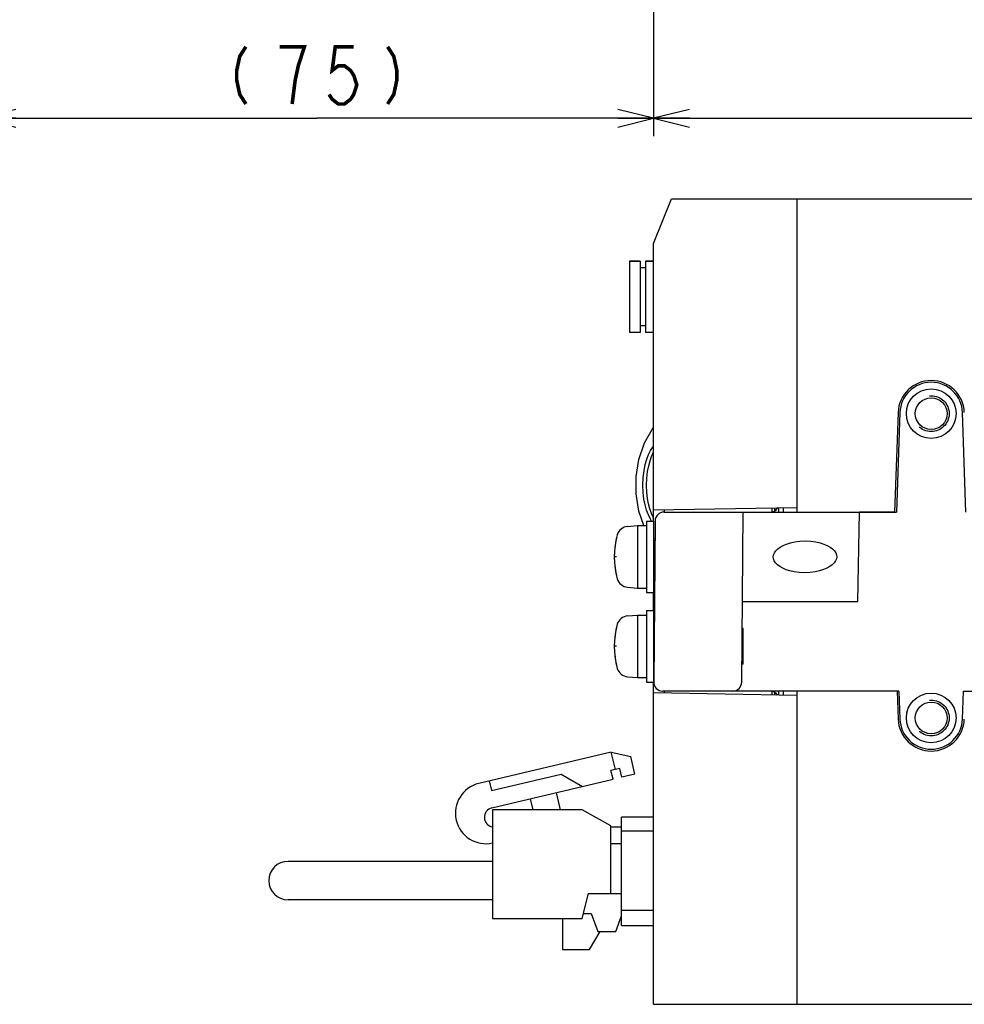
# Model space of a CAD drawing. Extents: x 0 to 816, y 0 to 569.
# Tile 12 of 22: x 532 to 638, y 125 to 235. Entities that reach past the tile are written whole.
import ezdxf

# ---------------------------------------------------------------- set-up
doc = ezdxf.new("R2010")
doc.units = 0
doc.header["$LTSCALE"] = 46.2
doc.linetypes.add('HIDDEN', pattern=[0.2, 0.1, -0.1])
doc.layers.get('0').update_dxf_attribs({"linetype": 'CONTINUOUS'})
for name, color, linetype in [('ALL_AXIS', 7, 'CONTINUOUS'), ('ALL_CURVE', 7, 'CONTINUOUS'), ('ALL_FEATURES', 7, 'CONTINUOUS'), ('DEFAULT_2', 8, 'HIDDEN')]:
    doc.layers.add(name, color=color, linetype=linetype)
doc.dimstyles.get("Standard").update_dxf_attribs({"dimtxt": 2.5, "dimasz": 2.5, "dimexe": 1.25, "dimexo": 0.625, "dimtad": 1, "dimcen": 2.5, "dimazin": 3, "dimtfac": 1, "dimtmove": 0, "dimatfit": 3})

# ---------------------------------------------------------------- blocks, each defined once
blk = doc.blocks.new('_OPEN')
at = {"color": 0, "linetype": 'BYBLOCK'}
for p, q in [((0, 0), (-1, 0.25)), ((-1, -0.25), (0, 0)), ((-1, 0), (0, 0))]:
    blk.add_line(p, q, dxfattribs=at)
blk = doc.blocks.new('*D3')
at = {"color": 2, "linetype": 'CONTINUOUS'}
for p, q in [((603.125, 265), (603.125, 222)), ((783.125, 265), (783.125, 222)), ((603.125, 224), (693.125, 224)), ((783.125, 224), (693.125, 224))]:
    blk.add_line(p, q, dxfattribs=at)
at = {"color": 2, "linetype": 'CONTINUOUS', "xscale": 4, "yscale": 4, "zscale": 4, "rotation": 180}
blk.add_blockref('_OPEN', (603.125, 224), dxfattribs=at)
at = {"color": 2, "linetype": 'CONTINUOUS', "xscale": 4, "yscale": 4, "zscale": 4}
blk.add_blockref('_OPEN', (783.125, 224), dxfattribs=at)
blk = doc.blocks.new('*D4')
at = {"color": 2, "linetype": 'CONTINUOUS'}
for p, q in [((603.125, 265), (603.125, 222)), ((527.875, 235.5), (527.875, 222)), ((527.875, 224), (565.5, 224)), ((603.125, 224), (565.5, 224))]:
    blk.add_line(p, q, dxfattribs=at)
at = {"color": 2, "linetype": 'CONTINUOUS', "xscale": 4, "yscale": 4, "zscale": 4, "rotation": 180}
blk.add_blockref('_OPEN', (527.875, 224), dxfattribs=at)
at = {"color": 2, "linetype": 'CONTINUOUS', "xscale": 4, "yscale": 4, "zscale": 4}
blk.add_blockref('_OPEN', (603.125, 224), dxfattribs=at)

msp = doc.modelspace()

# ---------------------------------------------------------------- linework, layer by layer
at = {"color": 7, "linetype": 'CONTINUOUS'}
for p, q in [((613.125, 163), (613.125, 167)), ((616.887, 159.661), (616.887, 159.56))]:
    msp.add_line(p, q, dxfattribs=at)
at = {"color": 2, "linetype": 'CONTINUOUS', "const_width": 0.4}
for points in [[(557.588, 232), (556.9, 230.933), (556.556, 229.333), (556.556, 228.267), (556.9, 226.667), (557.588, 225.6)], [(562.748, 225.6), (563.092, 228.267), (563.436, 229.867), (563.78, 230.933), (564.124, 232), (561.372, 232)], [(569.628, 232), (567.564, 232), (567.22, 229.333), (567.908, 229.867), (568.596, 229.867), (569.284, 229.333), (569.628, 228.8), (569.972, 227.733), (569.628, 226.667), (569.284, 226.133), (568.596, 225.6), (567.908, 225.6), (567.22, 226.133), (566.876, 226.667)], [(573.412, 232), (574.1, 230.933), (574.444, 229.333), (574.444, 228.267), (574.1, 226.667), (573.412, 225.6)]]:
    msp.add_lwpolyline(points, dxfattribs=at)
at = {"layer": 'ALL_AXIS', "color": 7, "linetype": 'CONTINUOUS'}
for p, q in [((600.425, 208.05), (600.425, 200.05)), ((600.425, 208.05), (601.625, 208.05)), ((602.225, 208.05), (603.125, 208.05)), ((630.427, 191.129), (630.039, 180)), ((630.039, 180), (626.125, 180)), ((600.206, 178.402), (601.325, 178.5)), ((601.325, 178.5), (601.325, 171.5)), ((601.325, 178.5), (602.325, 178.5)), ((602.325, 179), (602.325, 171)), ((602.325, 179), (603.125, 179)), ((603.125, 179), (603.125, 171)), ((603.125, 176.773), (603.271, 176.773)), ((603.125, 173.227), (603.24, 173.227)), ((600.206, 171.598), (601.325, 171.5)), ((601.325, 171.5), (602.325, 171.5)), ((602.325, 171), (603.125, 171)), ((600.206, 168.402), (601.325, 168.5)), ((601.325, 168.5), (601.325, 161.5)), ((601.325, 168.5), (602.325, 168.5)), ((602.325, 169), (602.325, 161)), ((602.325, 169), (603.125, 169)), ((603.125, 169), (603.125, 161.009)), ((603.125, 166.773), (603.184, 166.773)), ((603.125, 163.227), (603.153, 163.227)), ((600.206, 161.598), (601.325, 161.5)), ((601.325, 161.5), (602.325, 161.5)), ((602.325, 161), (603.125, 161)), ((585.145, 146.725), (585.145, 134.575)), ((595.145, 146.725), (585.145, 146.725)), ((598.345, 144.925), (595.145, 146.725)), ((595.145, 134.575), (595.845, 137.375)), ((585.145, 134.575), (595.145, 134.575)), ((592.945, 134.575), (592.945, 131.125)), ((592.945, 131.125), (595.945, 131.125))]:
    msp.add_line(p, q, dxfattribs=at)
for points in [[(619.993, 173.227), (619.379, 173.254), (618.831, 173.326), (618.345, 173.432), (617.915, 173.566), (617.54, 173.725), (617.218, 173.905), (616.95, 174.105), (616.739, 174.321), (616.59, 174.55), (616.506, 174.779), (616.482, 175.001), (616.515, 175.223), (616.608, 175.452), (616.765, 175.678), (616.983, 175.893), (617.256, 176.092), (617.582, 176.272), (617.962, 176.431), (618.397, 176.566), (618.889, 176.673), (619.442, 176.745), (620.062, 176.773)], [(620.062, 176.773), (620.676, 176.746), (621.223, 176.674), (621.71, 176.568), (622.14, 176.434), (622.515, 176.275), (622.837, 176.095), (623.105, 175.895), (623.316, 175.679), (623.465, 175.45), (623.549, 175.221), (623.572, 174.999), (623.54, 174.777), (623.447, 174.548), (623.289, 174.322), (623.072, 174.107), (622.799, 173.908), (622.472, 173.728), (622.092, 173.569), (621.658, 173.434), (621.166, 173.327), (620.613, 173.255), (619.993, 173.227)]]:
    msp.add_lwpolyline(points, dxfattribs=at)
for centre, radius, start, end in [((634.125, 191), 3.7, 2, 178), ((600.319, 177.107), 1.3, 95, 164.11915), ((607.725, 175), 9, 164.11915, 195.88085), ((600.319, 172.893), 1.3, 195.88085, 265), ((600.319, 167.107), 1.3, 95, 164.11915), ((607.725, 165), 9, 164.11915, 195.88085), ((600.319, 162.893), 1.3, 195.88085, 265), ((584.402, 146.358), 3.415, 103.36311, 282.56929), ((585.298, 145.889), 1.078, 103.36311, 261.15427)]:
    msp.add_arc(centre, radius, start, end, dxfattribs=at)
at = {"layer": 'ALL_CURVE', "color": 40, "linetype": 'CONTINUOUS'}
for p, q in [((598.973, 175), (598.725, 175)), ((598.973, 165), (598.725, 165))]:
    msp.add_line(p, q, dxfattribs=at)
for centre in [(607.725, 175), (607.725, 165)]:
    msp.add_arc(centre, 9, 166.5066, 193.4934, dxfattribs=at)
at = {"layer": 'ALL_FEATURES', "color": 7, "linetype": 'CONTINUOUS'}
for p, q in [((603.125, 210), (605.125, 215)), ((605.125, 215), (778.125, 215)), ((619.125, 215), (619.125, 180)), ((603.125, 179), (603.125, 210)), ((601.625, 208.05), (600.425, 208.05)), ((601.625, 208.05), (601.625, 200.05)), ((602.225, 208.05), (602.225, 200.05)), ((603.125, 208.05), (602.225, 208.05)), ((602.225, 207.3), (601.625, 207.3)), ((602.225, 200.8), (601.625, 200.8)), ((601.625, 200.05), (600.425, 200.05)), ((603.125, 200.05), (602.225, 200.05)), ((630.627, 191.122), (630.239, 180)), ((638.011, 180), (637.623, 191.122)), ((619.125, 180.479), (603.125, 180.2)), ((616.625, 180.436), (616.625, 180.129)), ((617.125, 180), (617.125, 180.444)), ((617.625, 180), (617.625, 180.453)), ((604.291, 180), (630.239, 180)), ((604.325, 180), (604.325, 180.221)), ((612.959, 160.991), (613.125, 180)), ((616.325, 180.43), (616.325, 180.018)), ((625.93, 170), (626.125, 180)), ((603.291, 179.009), (603.134, 161.009)), ((603.125, 169), (603.125, 171)), ((613.038, 170), (625.93, 170)), ((603.125, 125), (603.125, 161.009)), ((619.125, 159.521), (603.125, 159.8)), ((630.518, 160), (604.134, 160)), ((604.325, 159.779), (604.325, 160)), ((616.325, 159.982), (616.325, 159.57)), ((616.625, 159.871), (616.625, 159.564)), ((617.125, 159.556), (617.125, 160)), ((617.625, 159.547), (617.625, 160)), ((619.125, 160), (619.125, 125)), ((630.318, 160), (630.427, 156.871)), ((630.518, 160), (630.627, 156.878)), ((637.623, 156.878), (637.732, 160)), ((637.732, 160), (661.555, 160)), ((598.387, 153.19), (583.613, 149.68)), ((598.85, 151.244), (598.387, 153.19)), ((598.387, 153.19), (600.564, 152.679)), ((601.027, 150.733), (600.564, 152.679)), ((585.021, 148.884), (592.804, 150.733)), ((592.804, 150.733), (595.189, 149.347)), ((599.336, 151.36), (598.363, 151.129)), ((598.594, 150.156), (598.363, 151.129)), ((599.567, 150.387), (599.336, 151.36)), ((601.027, 150.733), (599.567, 150.387)), ((584.766, 149.954), (585.021, 148.884)), ((585.049, 146.938), (598.594, 150.156)), ((592.728, 146.725), (592.27, 148.653)), ((589.351, 147.96), (589.645, 146.725)), ((599.545, 133.8), (599.545, 145.9)), ((603.125, 145.9), (599.545, 145.9)), ((598.345, 137.375), (598.345, 144.925)), ((598.345, 144.835), (599.545, 144.835)), ((599.545, 144.4), (603.125, 144.4)), ((599.545, 142.925), (598.345, 142.925)), ((585.145, 140.975), (562.295, 140.975)), ((585.145, 136.675), (562.295, 136.675)), ((595.845, 137.375), (599.545, 137.375)), ((603.125, 135.5), (599.545, 135.5)), ((595.285, 135.135), (596.145, 135.135)), ((596.145, 135.135), (596.895, 133.135)), ((598.895, 133.135), (599.545, 134.868)), ((595.945, 131.125), (597.148, 133.135)), ((596.895, 133.135), (598.895, 133.135)), ((599.545, 133.8), (603.125, 133.8)), ((603.125, 125), (778.125, 125))]:
    msp.add_line(p, q, dxfattribs=at)
for points in [[(602.012, 178.5), (601.457, 180.111), (601.16, 182.03), (601.16, 183.97), (601.457, 185.889), (602.097, 187.746), (603.125, 189.5)], [(602.89, 179), (602.757, 179.224), (602.54, 179.684), (602.345, 180.206), (602.178, 180.794), (602.045, 181.452), (601.957, 182.184), (601.924, 182.996), (601.958, 183.848), (602.055, 184.626), (602.197, 185.305), (602.371, 185.899), (602.57, 186.42), (602.788, 186.875), (603.022, 187.272), (603.125, 187.41)], [(603.125, 179.29), (603.055, 179.425), (602.872, 179.86), (602.704, 180.354), (602.558, 180.908), (602.443, 181.528), (602.365, 182.218), (602.336, 182.983), (602.366, 183.79), (602.452, 184.525), (602.578, 185.167), (602.731, 185.729), (602.904, 186.223), (603.09, 186.656), (603.125, 186.724)]]:
    msp.add_lwpolyline(points, dxfattribs=at)
for centre, radius in [((634.125, 191), 2.772), ((634.125, 191), 1.772), ((634.125, 157), 2.772), ((634.125, 157), 1.772)]:
    msp.add_circle(centre, radius, dxfattribs=at)
for centre, radius, start, end in [((634.125, 191), 3.5, 2, 178), ((616.142, 181), 1, 269.9996, 326.01987), ((604.291, 179), 1, 90, 179.5), ((604.134, 161), 1, 179.5, 270), ((611.959, 161), 1, 270, 359.5), ((616.142, 159), 1, 33.96593, 90.00188), ((634.125, 157), 3.7, 182, 358), ((634.125, 157), 3.5, 182, 358), ((562.295, 138.825), 2.15, 90, 270)]:
    msp.add_arc(centre, radius, start, end, dxfattribs=at)
at = {"layer": 'DEFAULT_2', "color": 8, "linetype": 'HIDDEN'}
for p, q in [((603.273, 177), (603.125, 177)), ((603.238, 173), (603.125, 173)), ((603.186, 167), (603.125, 167)), ((613.125, 167), (613.012, 167)), ((603.151, 163), (603.125, 163)), ((613.125, 163), (612.977, 163))]:
    msp.add_line(p, q, dxfattribs=at)
for centre in [(634.125, 191), (634.125, 157)]:
    msp.add_circle(centre, 2, dxfattribs=at)

# ---------------------------------------------------------------- dimensions: what is measured, and where the dimension line sits
at = {"color": 2, "linetype": 'CONTINUOUS'}
dim = msp.add_linear_dim(base=(603.125, 224), p1=(527.875, 235.5), p2=(603.125, 265), dimstyle='Standard', dxfattribs=at)
dim.commit()
dim.dimension.update_dxf_attribs({"geometry": '*D4', "text_midpoint": (554.492, 225.6), "dimtype": 128})
dim = msp.add_linear_dim(base=(603.125, 224), p1=(783.125, 265), p2=(603.125, 265), angle=180, dimstyle='Standard', dxfattribs=at)
dim.commit()
dim.dimension.update_dxf_attribs({"geometry": '*D3', "text_midpoint": (684.869, 225.6), "dimtype": 128})

doc.saveas('drawing.dxf')
